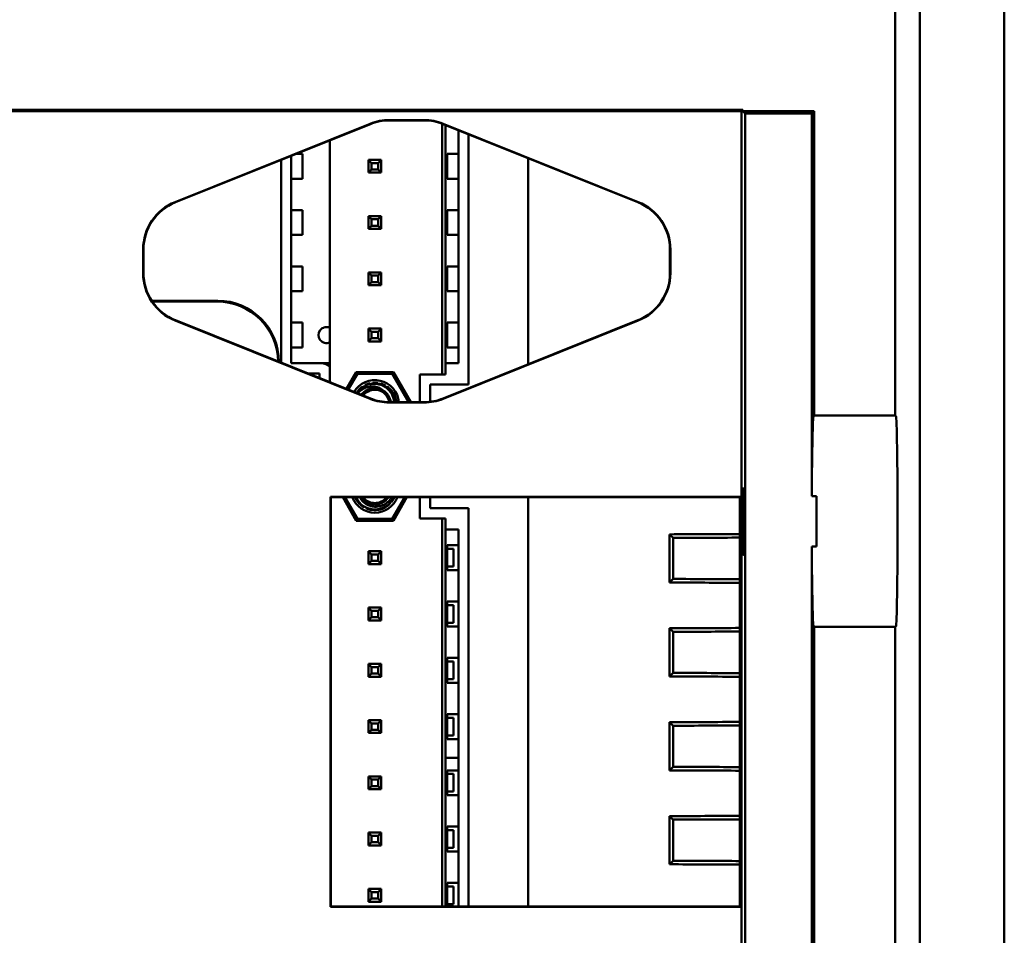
# Model space of a CAD drawing. Header units: inches. Extents: x 2.2 to 39.6, y -5.4 to 27.4.
# Tile 61 of 62: x 37.2 to 39.6, y 11.8 to 14. Entities that reach past the tile are written whole.
import ezdxf

# ---------------------------------------------------------------- set-up
doc = ezdxf.new("R2010")
doc.units = ezdxf.units.IN
doc.header["$MEASUREMENT"] = 0
doc.layers.add('Visible Edges(ANSI)', color=7, linetype='Continuous', lineweight=50)

msp = doc.modelspace()

# ---------------------------------------------------------------- linework, layer by layer
at = {"layer": 'Visible Edges(ANSI)'}
for p, q in [((39.5734, 4.8531), (39.5734, 16.2805)), ((39.3663, 15.8308), (39.3663, 5.3028)), ((39.3063, 13.0692), (39.3063, 15.5433)), ((38.9325, 13.8174), (35.3564, 13.8174)), ((38.9295, 13.8143), (35.3595, 13.8143)), ((38.9295, 13.8143), (38.9325, 13.8174)), ((38.9295, 7.5413), (38.9295, 13.8143)), ((38.9325, 13.8143), (38.9325, 13.8174)), ((38.9325, 13.8143), (38.9382, 13.8087)), ((39.1075, 13.8143), (38.9325, 13.8143)), ((38.9382, 13.8087), (38.9382, 7.6387)), ((39.1019, 13.8087), (38.9382, 13.8087)), ((39.1075, 13.8143), (39.1019, 13.8087)), ((39.1019, 13.8087), (39.1019, 12.872)), ((39.1075, 13.0692), (39.1075, 13.8143)), ((37.542, 13.5919), (38.0202, 13.7837)), ((38.0204, 13.7829), (37.5428, 13.5913)), ((38.0667, 13.7927), (38.152, 13.7927)), ((38.1519, 13.7919), (38.0669, 13.7919)), ((38.1966, 13.7836), (38.1966, 13.1698)), ((38.6759, 13.5913), (38.1984, 13.7829)), ((38.1986, 13.7837), (38.6768, 13.5919)), ((38.2045, 13.7804), (38.2045, 13.1698)), ((38.236, 13.7678), (38.236, 13.7101)), ((38.261, 13.7578), (38.261, 13.1448)), ((37.921, 13.743), (37.921, 13.1507)), ((37.8265, 13.6491), (37.8265, 13.7051)), ((37.839, 13.7101), (37.8541, 13.7101)), ((37.8541, 13.7101), (37.8541, 13.6491)), ((38.2084, 13.6491), (38.2084, 13.7101)), ((38.2084, 13.7101), (38.2242, 13.7101)), ((38.236, 13.7101), (38.2242, 13.7101)), ((38.236, 13.7101), (38.236, 13.6491)), ((37.8015, 13.1986), (37.8015, 13.6951)), ((38.0155, 13.6954), (38.047, 13.6954)), ((38.0155, 13.6954), (38.0155, 13.6639)), ((38.0155, 13.6954), (38.0234, 13.6875)), ((38.0234, 13.6875), (38.0234, 13.6717)), ((38.0234, 13.6875), (38.0391, 13.6875)), ((38.0391, 13.6875), (38.047, 13.6954)), ((38.0391, 13.6717), (38.0391, 13.6875)), ((38.047, 13.6639), (38.047, 13.6954)), ((38.4067, 13.1944), (38.4067, 13.6993)), ((38.0155, 13.6639), (38.0234, 13.6717)), ((38.047, 13.6639), (38.0155, 13.6639)), ((38.0234, 13.6717), (38.0391, 13.6717)), ((38.047, 13.6639), (38.0391, 13.6717)), ((37.8265, 13.5723), (37.8265, 13.6491)), ((37.8265, 13.6491), (37.8383, 13.6491)), ((37.8383, 13.6491), (37.8541, 13.6491)), ((38.2084, 13.6491), (38.2242, 13.6491)), ((38.2242, 13.6491), (38.236, 13.6491)), ((38.236, 13.6491), (38.236, 13.5723)), ((37.8265, 13.5113), (37.8265, 13.5723)), ((37.8383, 13.5723), (37.8265, 13.5723)), ((37.8383, 13.5723), (37.8541, 13.5723)), ((37.8541, 13.5723), (37.8541, 13.5113)), ((38.0155, 13.5576), (38.047, 13.5576)), ((38.0155, 13.5576), (38.0155, 13.5261)), ((38.0155, 13.5576), (38.0234, 13.5497)), ((38.0391, 13.5497), (38.047, 13.5576)), ((38.047, 13.5261), (38.047, 13.5576)), ((38.2084, 13.5113), (38.2084, 13.5723)), ((38.2084, 13.5723), (38.2242, 13.5723)), ((38.236, 13.5723), (38.2242, 13.5723)), ((38.236, 13.5723), (38.236, 13.5113)), ((38.0155, 13.5261), (38.0234, 13.5339)), ((38.0234, 13.5497), (38.0234, 13.5339)), ((38.0234, 13.5497), (38.0391, 13.5497)), ((38.0234, 13.5339), (38.0391, 13.5339)), ((38.0391, 13.5339), (38.0391, 13.5497)), ((38.047, 13.5261), (38.0391, 13.5339)), ((37.8265, 13.4345), (37.8265, 13.5113)), ((37.8265, 13.5113), (37.8383, 13.5113)), ((37.8383, 13.5113), (37.8541, 13.5113)), ((38.047, 13.5261), (38.0155, 13.5261)), ((38.2084, 13.5113), (38.2242, 13.5113)), ((38.2242, 13.5113), (38.236, 13.5113)), ((38.236, 13.5113), (38.236, 13.4345)), ((37.4635, 13.4178), (37.4635, 13.4759)), ((37.4644, 13.4753), (37.4644, 13.4184)), ((38.7544, 13.4184), (38.7544, 13.4753)), ((38.7553, 13.4759), (38.7553, 13.4178)), ((37.8265, 13.3735), (37.8265, 13.4345)), ((37.8383, 13.4345), (37.8265, 13.4345)), ((37.8383, 13.4345), (37.8541, 13.4345)), ((37.8541, 13.4345), (37.8541, 13.3735)), ((38.0155, 13.4198), (38.047, 13.4198)), ((38.0155, 13.4198), (38.0155, 13.3883)), ((38.0155, 13.4198), (38.0234, 13.4119)), ((38.0234, 13.4119), (38.0234, 13.3961)), ((38.0234, 13.4119), (38.0391, 13.4119)), ((38.0391, 13.4119), (38.047, 13.4198)), ((38.0391, 13.3961), (38.0391, 13.4119)), ((38.047, 13.3883), (38.047, 13.4198)), ((38.2084, 13.3735), (38.2084, 13.4345)), ((38.2084, 13.4345), (38.2242, 13.4345)), ((38.236, 13.4345), (38.2242, 13.4345)), ((38.236, 13.4345), (38.236, 13.3735)), ((38.0155, 13.3883), (38.0234, 13.3961)), ((38.047, 13.3883), (38.0155, 13.3883)), ((38.0234, 13.3961), (38.0391, 13.3961)), ((38.047, 13.3883), (38.0391, 13.3961)), ((37.8265, 13.3735), (37.8265, 13.2967)), ((37.8265, 13.3735), (37.8383, 13.3735)), ((37.8383, 13.3735), (37.8541, 13.3735)), ((38.2084, 13.3735), (38.2242, 13.3735)), ((38.2242, 13.3735), (38.236, 13.3735)), ((38.236, 13.3735), (38.236, 13.2967)), ((37.6464, 13.3502), (37.4846, 13.3502)), ((37.4859, 13.3484), (37.6445, 13.3484)), ((38.0202, 13.11), (37.542, 13.3018)), ((37.5428, 13.3024), (38.0204, 13.1109)), ((37.8265, 13.2357), (37.8265, 13.2967)), ((37.8383, 13.2967), (37.8265, 13.2967)), ((37.8383, 13.2967), (37.8541, 13.2967)), ((37.8541, 13.2967), (37.8541, 13.2357)), ((38.1984, 13.1109), (38.6759, 13.3024)), ((38.6768, 13.3018), (38.1986, 13.11)), ((38.2084, 13.2357), (38.2084, 13.2967)), ((38.2084, 13.2967), (38.2242, 13.2967)), ((38.236, 13.2967), (38.2242, 13.2967)), ((38.236, 13.2967), (38.236, 13.2357)), ((38.0155, 13.282), (38.047, 13.282)), ((38.0155, 13.282), (38.0155, 13.2505)), ((38.0155, 13.282), (38.0234, 13.2741)), ((38.0234, 13.2741), (38.0234, 13.2583)), ((38.0234, 13.2741), (38.0391, 13.2741)), ((38.0391, 13.2741), (38.047, 13.282)), ((38.0391, 13.2583), (38.0391, 13.2741)), ((38.047, 13.2505), (38.047, 13.282)), ((38.0155, 13.2505), (38.0234, 13.2583)), ((38.047, 13.2505), (38.0155, 13.2505)), ((38.0234, 13.2583), (38.0391, 13.2583)), ((38.047, 13.2505), (38.0391, 13.2583)), ((37.8265, 13.2357), (37.8265, 13.1973)), ((37.8265, 13.2357), (37.8383, 13.2357)), ((37.8541, 13.2357), (37.8383, 13.2357)), ((38.2242, 13.2357), (38.2084, 13.2357)), ((38.2242, 13.2357), (38.236, 13.2357)), ((38.236, 13.2357), (38.236, 13.1973)), ((37.8383, 13.1973), (37.8265, 13.1973)), ((37.921, 13.1973), (37.8383, 13.1973)), ((38.2242, 13.1973), (38.2045, 13.1973)), ((38.236, 13.1973), (38.2242, 13.1973)), ((37.896, 13.1723), (37.8672, 13.1723)), ((37.896, 13.1607), (37.896, 13.1723)), ((37.9858, 13.1757), (37.9619, 13.1343)), ((37.9663, 13.1325), (37.9885, 13.1709)), ((37.9858, 13.1757), (38.0767, 13.1757)), ((37.9885, 13.1709), (37.9858, 13.1757)), ((37.9885, 13.1709), (38.074, 13.1709)), ((38.074, 13.1709), (38.0767, 13.1757)), ((38.074, 13.1709), (38.1139, 13.1019)), ((38.1193, 13.1019), (38.0767, 13.1757)), ((38.1415, 13.1019), (38.1415, 13.1698)), ((38.1966, 13.1698), (38.1415, 13.1698)), ((38.2045, 13.1698), (38.1966, 13.1698)), ((38.261, 13.1448), (38.1665, 13.1448)), ((38.1665, 13.1448), (38.1665, 13.1027)), ((38.152, 13.101), (38.0667, 13.101)), ((38.0669, 13.1019), (38.1519, 13.1019)), ((39.1062, 13.0678), (39.1075, 13.0692)), ((39.1075, 13.0692), (39.3063, 13.0692)), ((39.3063, 13.0692), (39.3076, 13.0678)), ((37.9227, 11.8661), (37.9227, 12.8699)), ((37.9227, 12.8699), (38.9265, 12.8699)), ((37.9236, 12.8691), (37.9227, 12.8699)), ((38.9257, 12.8691), (37.9236, 12.8691)), ((37.9236, 12.8691), (37.9236, 11.867)), ((37.9526, 12.8691), (37.9858, 12.8115)), ((37.9885, 12.8162), (37.958, 12.8691)), ((38.1045, 12.8691), (38.074, 12.8162)), ((38.0767, 12.8115), (38.11, 12.8691)), ((38.1415, 12.8174), (38.1415, 12.8691)), ((38.1665, 12.8691), (38.1665, 12.8424)), ((38.4067, 11.867), (38.4067, 12.8691)), ((38.9257, 12.8691), (38.9265, 12.8699)), ((38.9257, 11.867), (38.9257, 12.8691)), ((38.9265, 12.8699), (38.9265, 11.8661)), ((39.1019, 12.872), (39.1132, 12.872)), ((39.1132, 12.872), (39.1132, 12.7486)), ((38.1665, 12.8424), (38.261, 12.8424)), ((38.261, 12.8424), (38.261, 11.867)), ((37.9885, 12.8162), (37.9858, 12.8115)), ((38.0767, 12.8115), (37.9858, 12.8115)), ((38.074, 12.8162), (37.9885, 12.8162)), ((38.074, 12.8162), (38.0767, 12.8115)), ((38.1415, 12.8174), (38.1966, 12.8174)), ((38.1966, 12.8174), (38.1966, 11.867)), ((38.1966, 12.8174), (38.2045, 12.8174)), ((38.2045, 12.8174), (38.2045, 11.867)), ((38.2045, 12.7898), (38.2242, 12.7898)), ((38.2242, 12.7898), (38.236, 12.7898)), ((38.236, 12.7514), (38.236, 12.7898)), ((38.7535, 12.6602), (38.7535, 12.7782)), ((38.7622, 12.7695), (38.7535, 12.7782)), ((38.7622, 12.7695), (38.7622, 12.6689)), ((38.0155, 12.7367), (38.047, 12.7367)), ((38.0155, 12.7367), (38.0155, 12.7052)), ((38.0155, 12.7367), (38.0234, 12.7288)), ((38.0391, 12.7288), (38.047, 12.7367)), ((38.047, 12.7052), (38.047, 12.7367)), ((38.2084, 12.6904), (38.2084, 12.7514)), ((38.2084, 12.7514), (38.2242, 12.7514)), ((38.2084, 12.7426), (38.2242, 12.7426)), ((38.236, 12.7514), (38.2242, 12.7514)), ((38.2242, 12.6993), (38.2242, 12.7426)), ((38.236, 12.7514), (38.236, 12.6904)), ((39.1132, 12.7486), (39.1019, 12.7486)), ((39.1019, 12.7486), (39.1019, 8.372)), ((38.0155, 12.7052), (38.0234, 12.7131)), ((38.0234, 12.7288), (38.0234, 12.7131)), ((38.0234, 12.7288), (38.0391, 12.7288)), ((38.0234, 12.7131), (38.0391, 12.7131)), ((38.0391, 12.7131), (38.0391, 12.7288)), ((38.047, 12.7052), (38.0391, 12.7131)), ((38.047, 12.7052), (38.0155, 12.7052)), ((38.2242, 12.6993), (38.2084, 12.6993)), ((38.2242, 12.6904), (38.2084, 12.6904)), ((38.2242, 12.6904), (38.236, 12.6904)), ((38.236, 12.6137), (38.236, 12.6904)), ((38.7622, 12.6689), (38.7535, 12.6602)), ((38.0155, 12.5989), (38.047, 12.5989)), ((38.0155, 12.5989), (38.0155, 12.5674)), ((38.0155, 12.5989), (38.0234, 12.591)), ((38.0391, 12.591), (38.047, 12.5989)), ((38.047, 12.5674), (38.047, 12.5989)), ((38.2084, 12.5526), (38.2084, 12.6137)), ((38.2084, 12.6137), (38.2242, 12.6137)), ((38.2084, 12.6048), (38.2242, 12.6048)), ((38.236, 12.6137), (38.2242, 12.6137)), ((38.2242, 12.5615), (38.2242, 12.6048)), ((38.236, 12.6137), (38.236, 12.5526)), ((38.0155, 12.5674), (38.0234, 12.5753)), ((38.0234, 12.591), (38.0234, 12.5753)), ((38.0234, 12.591), (38.0391, 12.591)), ((38.0234, 12.5753), (38.0391, 12.5753)), ((38.0391, 12.5753), (38.0391, 12.591)), ((38.047, 12.5674), (38.0391, 12.5753)), ((38.047, 12.5674), (38.0155, 12.5674)), ((38.2242, 12.5615), (38.2084, 12.5615)), ((38.2242, 12.5526), (38.2084, 12.5526)), ((38.2242, 12.5526), (38.236, 12.5526)), ((38.236, 12.5526), (38.236, 12.4759)), ((38.7535, 12.4302), (38.7535, 12.5482)), ((38.7622, 12.5395), (38.7535, 12.5482)), ((39.1075, 12.5515), (39.1062, 12.5529)), ((39.1075, 8.5692), (39.1075, 12.5515)), ((39.3063, 12.5515), (39.1075, 12.5515)), ((39.3076, 12.5529), (39.3063, 12.5515)), ((39.3063, 8.5692), (39.3063, 12.5515)), ((38.7622, 12.5395), (38.7622, 12.4389)), ((38.2084, 12.4148), (38.2084, 12.4759)), ((38.2084, 12.4759), (38.2242, 12.4759)), ((38.236, 12.4759), (38.2242, 12.4759)), ((38.236, 12.4759), (38.236, 12.4148)), ((38.0155, 12.4611), (38.047, 12.4611)), ((38.0155, 12.4611), (38.0155, 12.4296)), ((38.0155, 12.4611), (38.0234, 12.4532)), ((38.0234, 12.4532), (38.0234, 12.4375)), ((38.0234, 12.4532), (38.0391, 12.4532)), ((38.0391, 12.4532), (38.047, 12.4611)), ((38.0391, 12.4375), (38.0391, 12.4532)), ((38.047, 12.4296), (38.047, 12.4611)), ((38.2084, 12.467), (38.2242, 12.467)), ((38.2242, 12.4237), (38.2242, 12.467)), ((38.0155, 12.4296), (38.0234, 12.4375)), ((38.047, 12.4296), (38.0155, 12.4296)), ((38.0234, 12.4375), (38.0391, 12.4375)), ((38.047, 12.4296), (38.0391, 12.4375)), ((38.2242, 12.4237), (38.2084, 12.4237)), ((38.7622, 12.4389), (38.7535, 12.4302)), ((38.2242, 12.4148), (38.2084, 12.4148)), ((38.2242, 12.4148), (38.236, 12.4148)), ((38.236, 12.4148), (38.236, 12.3381)), ((38.2084, 12.277), (38.2084, 12.3381)), ((38.2084, 12.3381), (38.2242, 12.3381)), ((38.2084, 12.3292), (38.2242, 12.3292)), ((38.236, 12.3381), (38.2242, 12.3381)), ((38.2242, 12.2859), (38.2242, 12.3292)), ((38.236, 12.3381), (38.236, 12.277)), ((38.0155, 12.3233), (38.047, 12.3233)), ((38.0155, 12.3233), (38.0155, 12.2918)), ((38.0155, 12.3233), (38.0234, 12.3154)), ((38.0234, 12.3154), (38.0234, 12.2997)), ((38.0234, 12.3154), (38.0391, 12.3154)), ((38.0391, 12.3154), (38.047, 12.3233)), ((38.0391, 12.2997), (38.0391, 12.3154)), ((38.047, 12.2918), (38.047, 12.3233)), ((38.7535, 12.2002), (38.7535, 12.3182)), ((38.7622, 12.3095), (38.7535, 12.3182)), ((38.7622, 12.3095), (38.7622, 12.2089)), ((38.0155, 12.2918), (38.0234, 12.2997)), ((38.047, 12.2918), (38.0155, 12.2918)), ((38.0234, 12.2997), (38.0391, 12.2997)), ((38.047, 12.2918), (38.0391, 12.2997)), ((38.2242, 12.2859), (38.2084, 12.2859)), ((38.2242, 12.277), (38.2084, 12.277)), ((38.2242, 12.277), (38.236, 12.277)), ((38.236, 12.277), (38.236, 12.2308)), ((38.2045, 12.2308), (38.2242, 12.2308)), ((38.2242, 12.2308), (38.2045, 12.2308)), ((38.236, 12.2308), (38.2242, 12.2308)), ((38.2242, 12.2308), (38.236, 12.2308)), ((38.236, 12.2003), (38.236, 12.2308)), ((38.7622, 12.2089), (38.7535, 12.2002)), ((38.0155, 12.1855), (38.047, 12.1855)), ((38.0155, 12.1855), (38.0155, 12.154)), ((38.0155, 12.1855), (38.0234, 12.1776)), ((38.0391, 12.1776), (38.047, 12.1855)), ((38.047, 12.154), (38.047, 12.1855)), ((38.2084, 12.1392), (38.2084, 12.2003)), ((38.2084, 12.2003), (38.2242, 12.2003)), ((38.2084, 12.1914), (38.2242, 12.1914)), ((38.236, 12.2003), (38.2242, 12.2003)), ((38.2242, 12.1481), (38.2242, 12.1914)), ((38.236, 12.2003), (38.236, 12.1392)), ((38.0155, 12.154), (38.0234, 12.1619)), ((38.0234, 12.1776), (38.0234, 12.1619)), ((38.0234, 12.1776), (38.0391, 12.1776)), ((38.0234, 12.1619), (38.0391, 12.1619)), ((38.0391, 12.1619), (38.0391, 12.1776)), ((38.047, 12.154), (38.0391, 12.1619)), ((38.047, 12.154), (38.0155, 12.154)), ((38.2242, 12.1481), (38.2084, 12.1481)), ((38.2242, 12.1392), (38.2084, 12.1392)), ((38.2242, 12.1392), (38.236, 12.1392)), ((38.236, 12.1392), (38.236, 12.0625)), ((38.7535, 11.9702), (38.7535, 12.0882)), ((38.7622, 12.0795), (38.7535, 12.0882)), ((38.2084, 12.0014), (38.2084, 12.0625)), ((38.2084, 12.0625), (38.2242, 12.0625)), ((38.236, 12.0625), (38.2242, 12.0625)), ((38.236, 12.0625), (38.236, 12.0014)), ((38.7622, 12.0795), (38.7622, 11.9789)), ((38.0155, 12.0477), (38.047, 12.0477)), ((38.0155, 12.0477), (38.0155, 12.0162)), ((38.0155, 12.0477), (38.0234, 12.0398)), ((38.0234, 12.0398), (38.0234, 12.0241)), ((38.0234, 12.0398), (38.0391, 12.0398)), ((38.0391, 12.0398), (38.047, 12.0477)), ((38.0391, 12.0241), (38.0391, 12.0398)), ((38.047, 12.0162), (38.047, 12.0477)), ((38.2084, 12.0536), (38.2242, 12.0536)), ((38.2242, 12.0103), (38.2242, 12.0536)), ((38.0155, 12.0162), (38.0234, 12.0241)), ((38.047, 12.0162), (38.0155, 12.0162)), ((38.0234, 12.0241), (38.0391, 12.0241)), ((38.047, 12.0162), (38.0391, 12.0241)), ((38.2242, 12.0103), (38.2084, 12.0103)), ((38.2242, 12.0014), (38.2084, 12.0014)), ((38.2242, 12.0014), (38.236, 12.0014)), ((38.236, 12.0014), (38.236, 11.9247)), ((38.7622, 11.9789), (38.7535, 11.9702)), ((38.2084, 11.867), (38.2084, 11.9247)), ((38.2084, 11.9247), (38.2242, 11.9247)), ((38.236, 11.9247), (38.2242, 11.9247)), ((38.236, 11.9247), (38.236, 11.867)), ((38.0155, 11.9099), (38.047, 11.9099)), ((38.0155, 11.9099), (38.0155, 11.8784)), ((38.0155, 11.9099), (38.0234, 11.902)), ((38.0234, 11.902), (38.0234, 11.8863)), ((38.0234, 11.902), (38.0391, 11.902)), ((38.0391, 11.902), (38.047, 11.9099)), ((38.0391, 11.8863), (38.0391, 11.902)), ((38.047, 11.8784), (38.047, 11.9099)), ((38.2084, 11.9158), (38.2242, 11.9158)), ((38.2242, 11.8725), (38.2242, 11.9158)), ((38.0155, 11.8784), (38.0234, 11.8863)), ((38.047, 11.8784), (38.0155, 11.8784)), ((38.0234, 11.8863), (38.0391, 11.8863)), ((38.047, 11.8784), (38.0391, 11.8863)), ((38.2242, 11.8725), (38.2084, 11.8725)), ((37.9236, 11.867), (37.9227, 11.8661)), ((38.9265, 11.8661), (37.9227, 11.8661)), ((37.9236, 11.867), (38.9257, 11.867)), ((38.9257, 11.867), (38.9265, 11.8661))]:
    msp.add_line(p, q, dxfattribs=at)
for centre, radius, start, end in [((37.9131, 13.2662), 0.0197, 66.4219, 293.5783), ((37.8994, 13.1658), 0.0315, 46.5675, 90.0001), ((38.0313, 13.0969), 0.0591, 4.7946, 149.503), ((38.0313, 13.0969), 0.0509, 5.5649, 119.0641), ((38.0313, 13.0969), 0.0354, 8.0099, 143.6453), ((38.0313, 13.0969), 0.0394, 58.507, 106.512), ((38.0313, 12.8902), 0.0591, 201.0001, 338.9999), ((38.0313, 12.8902), 0.0509, 204.5677, 335.4323), ((38.0313, 12.8902), 0.0354, 216.6755, 323.3245)]:
    msp.add_arc(centre, radius, start, end, dxfattribs=at)
for centre, major_axis, ratio, start_param, end_param in [((38.0667, 13.6677), (-0.0237, 0.1227), 0.999961, 6.092428, 6.473943), ((38.0669, 13.6669), (-0.0237, 0.1227), 0.999961, 6.092428, 6.473943), ((38.1519, 13.6669), (0.0237, 0.1227), 0.999961, 6.092428, 6.473943), ((38.152, 13.6677), (0.0237, 0.1227), 0.999961, 6.092428, 6.473943), ((37.5885, 13.4759), (-0.1035, 0.07), 0.999945, 5.688578, 6.877793), ((37.5894, 13.4753), (-0.1035, 0.07), 0.999945, 5.688578, 6.877793), ((38.6294, 13.4753), (0.1035, 0.07), 0.999945, 5.688578, 6.877793), ((38.6303, 13.4759), (0.1035, 0.07), 0.999945, 5.688578, 6.877793), ((37.5885, 13.4178), (-0.1035, -0.07), 0.999945, 5.688578, 6.877793), ((37.5894, 13.4184), (-0.1035, -0.07), 0.999945, 5.688578, 6.877793), ((38.6294, 13.4184), (0.1035, -0.07), 0.999945, 5.688578, 6.877793), ((38.6303, 13.4178), (0.1035, -0.07), 0.999945, 5.688578, 6.877793), ((37.6445, 13.1984), (0.1061, 0.1061), 0.999924, 5.518216, 7.068545), ((37.6463, 13.2002), (0.1061, 0.1061), 0.999924, 5.501015, 7.068545), ((38.0667, 13.226), (-0.0237, -0.1227), 0.999961, 6.092428, 6.473943), ((38.0669, 13.2269), (-0.0237, -0.1227), 0.999961, 6.092428, 6.473943), ((38.1519, 13.2269), (0.0237, -0.1227), 0.999961, 6.092428, 6.473943), ((38.152, 13.226), (0.0237, -0.1227), 0.999961, 6.092428, 6.473943), ((39.1062, 12.8103), (0, 0.2575), 0.01746, 0.017453, 1.328851), ((39.3076, 12.8103), (0, -0.2575), 0.017455, 0.017453, 3.124139), ((39.0979, 12.8103), (0, 0.2575), 0.061169, 4.470444, 4.954334), ((38.648, 12.7869), (0.903, 0), 0.019377, 4.839223, 5.024982), ((39.1062, 12.8103), (0, 0.2575), 0.01746, 1.812741, 3.124139), ((38.648, 12.6516), (0.903, 0), 0.019377, 1.258204, 1.443962), ((38.648, 12.5569), (0.903, 0), 0.019377, 4.839223, 5.024982), ((38.648, 12.4216), (0.903, 0), 0.019377, 1.258204, 1.443962), ((38.648, 12.3269), (0.903, 0), 0.019377, 4.839223, 5.024982), ((38.648, 12.1916), (0.903, 0), 0.019377, 1.258204, 1.443962), ((38.648, 12.0969), (0.903, 0), 0.019377, 4.839223, 5.024982), ((38.648, 11.9616), (0.903, 0), 0.019377, 1.258204, 1.443962)]:
    msp.add_ellipse(centre, major_axis=major_axis, ratio=ratio, start_param=start_param, end_param=end_param, dxfattribs=at)
msp.add_ellipse((38.9338, 12.8103), major_axis=(0, 0.0825), ratio=0.017455, dxfattribs=at)
for points, knots in [([(38.0065, 13.1414), (38.0103, 13.1433), (38.0143, 13.1448), (38.0225, 13.1466), (38.0266, 13.1471), (38.0336, 13.1469), (38.0363, 13.1466), (38.0422, 13.1454), (38.0453, 13.1445), (38.0512, 13.1421), (38.0541, 13.1406), (38.0594, 13.1371), (38.0619, 13.1351), (38.0664, 13.1306), (38.0684, 13.1282), (38.0719, 13.1231), (38.0734, 13.1203), (38.0759, 13.1146), (38.0768, 13.1116), (38.0779, 13.1064), (38.0782, 13.1041), (38.0784, 13.1019)], [0.0000036, 0.0000036, 0.0000036, 0.0000036, 0.0321341, 0.0321341, 0.0641307, 0.0641307, 0.0852093, 0.0852093, 0.1099224, 0.1099224, 0.1341823, 0.1341823, 0.1585553, 0.1585553, 0.1824653, 0.1824653, 0.2064828, 0.2064828, 0.2300334, 0.2300334, 0.2473499, 0.2473499, 0.2473499, 0.2473499]), ([(38.0185, 13.148), (38.0163, 13.1475), (38.0142, 13.1468), (38.0105, 13.1453), (38.0088, 13.1446), (38.0072, 13.1438)], [-0.79820655, -0.79820655, -0.79820655, -0.79820655, -0.78384291, -0.78384291, -0.77290693, -0.77290693, -0.77290693, -0.77290693]), ([(38.0193, 13.1482), (38.0176, 13.1478), (38.0159, 13.1473), (38.012, 13.146), (38.0098, 13.1451), (38.0076, 13.144)], [-0.14750762, -0.14750762, -0.14750762, -0.14750762, -0.13089622, -0.13089622, -0.10934928, -0.10934928, -0.10934928, -0.10934928]), ([(38.0325, 13.1496), (38.0323, 13.1496), (38.0322, 13.1496), (38.03, 13.1496), (38.0281, 13.1495), (38.0262, 13.1494)], [-0.82866414, -0.82866414, -0.82866414, -0.82866414, -0.82742, -0.82742, -0.81511929, -0.81511929, -0.81511929, -0.81511929]), ([(38.0389, 13.149), (38.0373, 13.1493), (38.0358, 13.1494), (38.0318, 13.1496), (38.0294, 13.1496), (38.0269, 13.1494)], [-0.2090096, -0.2090096, -0.2090096, -0.2090096, -0.19492809, -0.19492809, -0.1718852, -0.1718852, -0.1718852, -0.1718852]), ([(38.0574, 13.1426), (38.0563, 13.1433), (38.0551, 13.1439), (38.0515, 13.1456), (38.0489, 13.1466), (38.0464, 13.1474)], [-0.26189005, -0.26189005, -0.26189005, -0.26189005, -0.25243957, -0.25243957, -0.23092104, -0.23092104, -0.23092104, -0.23092104]), ([(37.9894, 13.1233), (37.9895, 13.1234), (37.9895, 13.1235), (37.992, 13.1264), (37.9948, 13.129), (37.9997, 13.1327), (38.0018, 13.134), (38.0069, 13.1367), (38.0115, 13.1387), (38.0198, 13.1401), (38.0221, 13.1403), (38.0267, 13.1404), (38.029, 13.1402), (38.0313, 13.1399)], [-0.1697999, -0.1697999, -0.1697999, -0.1697999, -0.1682455, -0.1682455, -0.1161, -0.1161, -0.0825012, -0.0825012, -0.0355229, -0.0355229, -0.0176267, -0.0176267, -0.00001, -0.00001, -0.00001, -0.00001]), ([(37.991, 13.1309), (37.9933, 13.1331), (37.9957, 13.1351), (38.0009, 13.1387), (38.0037, 13.1402), (38.0065, 13.1414)], [0.00000115, 0.00000115, 0.00000115, 0.00000115, 0.02399107, 0.02399107, 0.04781828, 0.04781828, 0.04781828, 0.04781828]), ([(38.0014, 13.1403), (37.9998, 13.1392), (37.9982, 13.138), (37.9946, 13.1349), (37.9928, 13.133), (37.991, 13.1309)], [-0.08940225, -0.08940225, -0.08940225, -0.08940225, -0.07362868, -0.07362868, -0.05337525, -0.05337525, -0.05337525, -0.05337525]), ([(37.9985, 13.1382), (37.9973, 13.1372), (37.9961, 13.1362), (37.9936, 13.1338), (37.9923, 13.1324), (37.991, 13.1309)], [-0.75348845, -0.75348845, -0.75348845, -0.75348845, -0.74512564, -0.74512564, -0.73581836, -0.73581836, -0.73581836, -0.73581836]), ([(37.9978, 13.1199), (37.9979, 13.12), (37.998, 13.1202), (37.9981, 13.1203), (37.9983, 13.1205), (37.9985, 13.1208), (37.9987, 13.121), (37.9989, 13.1212), (37.999, 13.1215), (37.9992, 13.1217), (37.9994, 13.1219), (37.9996, 13.1221), (37.9998, 13.1224), (38, 13.1226), (38.0002, 13.1228), (38.0004, 13.123), (38.0006, 13.1233), (38.0008, 13.1235), (38.001, 13.1237), (38.0013, 13.1239), (38.0015, 13.1241), (38.0017, 13.1243), (38.0019, 13.1245), (38.0021, 13.1247), (38.0023, 13.125), (38.0025, 13.1252), (38.0028, 13.1254), (38.003, 13.1256), (38.0032, 13.1258), (38.0034, 13.126), (38.0037, 13.1262), (38.0039, 13.1263), (38.0041, 13.1265), (38.0043, 13.1267), (38.0046, 13.1269), (38.0048, 13.1271), (38.005, 13.1273), (38.0053, 13.1275), (38.0055, 13.1277), (38.0057, 13.1278), (38.006, 13.128), (38.0062, 13.1282), (38.0065, 13.1284), (38.0066, 13.1285), (38.0068, 13.1286), (38.0069, 13.1287), (38.0073, 13.1289), (38.0076, 13.1292), (38.0079, 13.1294), (38.0082, 13.1295), (38.0084, 13.1297), (38.0087, 13.1299), (38.0089, 13.13), (38.0092, 13.1302), (38.0094, 13.1303), (38.0097, 13.1305), (38.01, 13.1306), (38.0102, 13.1308), (38.0105, 13.1309), (38.0107, 13.1311), (38.011, 13.1312), (38.0113, 13.1313), (38.0115, 13.1315), (38.0118, 13.1316), (38.0121, 13.1317), (38.0123, 13.1319), (38.0126, 13.132), (38.0129, 13.1321), (38.0131, 13.1322), (38.0134, 13.1324), (38.0137, 13.1325), (38.0139, 13.1326), (38.0142, 13.1327), (38.0145, 13.1328), (38.0147, 13.1329), (38.015, 13.1331), (38.0153, 13.1332), (38.0156, 13.1333), (38.0158, 13.1334), (38.0161, 13.1335), (38.0164, 13.1336), (38.0167, 13.1337), (38.017, 13.1338), (38.0172, 13.1339), (38.0175, 13.134), (38.0178, 13.134), (38.0181, 13.1341), (38.0184, 13.1342), (38.0186, 13.1343), (38.0189, 13.1344), (38.0192, 13.1345), (38.0195, 13.1345), (38.0198, 13.1346), (38.0201, 13.1347)], [0.3059977, 0.3059977, 0.3059977, 0.3059977, 0.3181818, 0.3181818, 0.3181818, 0.3409091, 0.3409091, 0.3409091, 0.3636364, 0.3636364, 0.3636364, 0.3863636, 0.3863636, 0.3863636, 0.4090909, 0.4090909, 0.4090909, 0.4318182, 0.4318182, 0.4318182, 0.4545455, 0.4545455, 0.4545455, 0.4772727, 0.4772727, 0.4772727, 0.5, 0.5, 0.5, 0.5227273, 0.5227273, 0.5227273, 0.5454545, 0.5454545, 0.5454545, 0.5681818, 0.5681818, 0.5681818, 0.5909091, 0.5909091, 0.5909091, 0.6136364, 0.6136364, 0.6136364, 0.6283804, 0.6283804, 0.6283804, 0.6590909, 0.6590909, 0.6590909, 0.6818182, 0.6818182, 0.6818182, 0.7045455, 0.7045455, 0.7045455, 0.7272727, 0.7272727, 0.7272727, 0.75, 0.75, 0.75, 0.7727273, 0.7727273, 0.7727273, 0.7954545, 0.7954545, 0.7954545, 0.8181818, 0.8181818, 0.8181818, 0.8409091, 0.8409091, 0.8409091, 0.8636364, 0.8636364, 0.8636364, 0.8863636, 0.8863636, 0.8863636, 0.9090909, 0.9090909, 0.9090909, 0.9318182, 0.9318182, 0.9318182, 0.9545455, 0.9545455, 0.9545455, 0.9772727, 0.9772727, 0.9772727, 1, 1, 1, 1]), ([(38.0201, 13.1347), (38.0188, 13.1343), (38.0176, 13.1339), (38.014, 13.1324), (38.0117, 13.1312), (38.0058, 13.1273), (38.0025, 13.1242), (37.9995, 13.1202), (37.9992, 13.1198), (37.999, 13.1194)], [2.04663104, 2.04663104, 2.04663104, 2.04663104, 2.05668669, 2.05668669, 2.07627183, 2.07627183, 2.11065618, 2.11065618, 2.1143106, 2.1143106, 2.1143106, 2.1143106]), ([(38.0313, 13.1399), (38.0351, 13.1393), (38.0388, 13.1382), (38.0458, 13.135), (38.049, 13.133), (38.0518, 13.1305)], [-0.05905765, -0.05905765, -0.05905765, -0.05905765, -0.02908116, -0.02908116, -0.00000213, -0.00000213, -0.00000213, -0.00000213]), ([(38.0703, 13.1019), (38.0703, 13.1022), (38.0702, 13.1026), (38.0694, 13.1081), (38.0676, 13.1129), (38.0633, 13.12), (38.0614, 13.1225), (38.0581, 13.1258), (38.0569, 13.1268), (38.0544, 13.1288), (38.0532, 13.1297), (38.0518, 13.1305)], [0.35875654, 0.35875654, 0.35875654, 0.35875654, 0.36164343, 0.36164343, 0.40091746, 0.40091746, 0.42481272, 0.42481272, 0.4367545, 0.4367545, 0.44869376, 0.44869376, 0.44869376, 0.44869376]), ([(38.0837, 13.1019), (38.0833, 13.1062), (38.0823, 13.1104), (38.0784, 13.1216), (38.0746, 13.1275), (38.0681, 13.1347), (38.0656, 13.1369), (38.0632, 13.1388)], [-0.35642077, -0.35642077, -0.35642077, -0.35642077, -0.33480044, -0.33480044, -0.29780945, -0.29780945, -0.27759931, -0.27759931, -0.27759931, -0.27759931]), ([(38.0833, 13.1052), (38.0826, 13.1092), (38.0816, 13.113), (38.0777, 13.1225), (38.0746, 13.1273), (38.0711, 13.1313)], [-0.93864253, -0.93864253, -0.93864253, -0.93864253, -0.92487488, -0.92487488, -0.90386338, -0.90386338, -0.90386338, -0.90386338]), ([(37.9833, 12.8684), (37.9859, 12.8628), (37.9893, 12.858), (37.9969, 12.8499), (38.0012, 12.8467), (38.0053, 12.8444)], [-0.65246294, -0.65246294, -0.65246294, -0.65246294, -0.62640263, -0.62640263, -0.59827048, -0.59827048, -0.59827048, -0.59827048]), ([(38.0725, 12.8691), (38.0721, 12.8683), (38.0716, 12.8676), (38.0696, 12.8643), (38.0677, 12.8619), (38.0636, 12.8576), (38.0613, 12.8557), (38.0565, 12.8523), (38.0539, 12.8508), (38.0485, 12.8484), (38.0458, 12.8475), (38.0373, 12.8456), (38.0315, 12.8454), (38.0202, 12.8473), (38.0148, 12.8493), (38.0052, 12.8552), (38.001, 12.8591), (37.9964, 12.8653), (37.9953, 12.8672), (37.9943, 12.8691)], [0.316326, 0.316326, 0.316326, 0.316326, 0.3229548, 0.3229548, 0.3458524, 0.3458524, 0.3682977, 0.3682977, 0.3908126, 0.3908126, 0.4128874, 0.4128874, 0.4565723, 0.4565723, 0.4994643, 0.4994643, 0.5415552, 0.5415552, 0.5576916, 0.5576916, 0.5576916, 0.5576916]), ([(37.9981, 12.8691), (37.9994, 12.8669), (38.001, 12.865), (38.0044, 12.8613), (38.0064, 12.8596), (38.0106, 12.8566), (38.0128, 12.8554), (38.0198, 12.8522), (38.0249, 12.851), (38.0352, 12.8507), (38.0403, 12.8516), (38.0499, 12.8552), (38.0543, 12.8579), (38.0605, 12.8637), (38.0627, 12.8663), (38.0645, 12.8691)], [0.0873937, 0.0873937, 0.0873937, 0.0873937, 0.1065603, 0.1065603, 0.1261343, 0.1261343, 0.145715, 0.145715, 0.1849847, 0.1849847, 0.2242568, 0.2242568, 0.2635293, 0.2635293, 0.2890777, 0.2890777, 0.2890777, 0.2890777]), ([(38.0721, 12.8569), (38.0746, 12.86), (38.0769, 12.8636), (38.079, 12.8679), (38.079, 12.8681), (38.0791, 12.8682)], [-0.42588849, -0.42588849, -0.42588849, -0.42588849, -0.40329364, -0.40329364, -0.4023027, -0.4023027, -0.4023027, -0.4023027]), ([(38.0097, 12.8422), (38.0165, 12.8391), (38.0233, 12.8378), (38.0362, 12.8373), (38.043, 12.8384), (38.0502, 12.8411), (38.0511, 12.8414), (38.052, 12.8418)], [-0.5882914, -0.5882914, -0.5882914, -0.5882914, -0.5408085, -0.5408085, -0.4881253, -0.4881253, -0.4810549, -0.4810549, -0.4810549, -0.4810549]), ([(38.0125, 12.841), (38.0127, 12.8409), (38.013, 12.8408), (38.0133, 12.8407), (38.0133, 12.8407), (38.0133, 12.8407)], [-2.102149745, -2.102149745, -2.102149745, -2.102149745, -2.100159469, -2.100159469, -2.099910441, -2.099910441, -2.099910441, -2.099910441]), ([(38.0309, 12.8376), (38.0312, 12.8376), (38.0314, 12.8376), (38.0349, 12.8376), (38.0383, 12.8379), (38.0417, 12.8386)], [-1.07031337, -1.07031337, -1.07031337, -1.07031337, -1.06850343, -1.06850343, -1.04871313, -1.04871313, -1.04871313, -1.04871313]), ([(38.0488, 12.8406), (38.0497, 12.8409), (38.0506, 12.8412), (38.0539, 12.8426), (38.0563, 12.8438), (38.0586, 12.8452)], [-1.03508041, -1.03508041, -1.03508041, -1.03508041, -1.02986616, -1.02986616, -1.01652488, -1.01652488, -1.01652488, -1.01652488]), ([(38.0564, 12.844), (38.0599, 12.8459), (38.0634, 12.8483), (38.0671, 12.8516), (38.0675, 12.852), (38.0679, 12.8524)], [-0.46909004, -0.46909004, -0.46909004, -0.46909004, -0.44118331, -0.44118331, -0.43801715, -0.43801715, -0.43801715, -0.43801715]), ([(38.0647, 12.8495), (38.0659, 12.8505), (38.0672, 12.8517), (38.0686, 12.8531), (38.0688, 12.8533), (38.069, 12.8535)], [-1.005220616, -1.005220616, -1.005220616, -1.005220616, -0.997891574, -0.997891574, -0.996716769, -0.996716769, -0.996716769, -0.996716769])]:
    msp.add_open_spline(points, degree=3, knots=knots, dxfattribs=at)
for points in [[(38.015, 13.147), (38.0148, 13.1469), (38.0145, 13.1469), (38.0142, 13.1468)], [(38.0331, 13.1496), (38.0328, 13.1496), (38.0325, 13.1496), (38.0322, 13.1496)], [(38.0504, 13.146), (38.0487, 13.1466), (38.0471, 13.1472), (38.0455, 13.1476)], [(37.9865, 13.1246), (37.9864, 13.1246), (37.9864, 13.1245), (37.9864, 13.1245)], [(37.9871, 13.1242), (37.9882, 13.1266), (37.9895, 13.1288), (37.991, 13.1309)], [(37.991, 13.1309), (37.991, 13.1308), (37.9909, 13.1307), (37.9908, 13.1306)], [(37.991, 13.1309), (37.9909, 13.1308), (37.9909, 13.1307), (37.9908, 13.1306)], [(37.999, 13.1385), (37.9987, 13.1383), (37.9985, 13.1382), (37.9983, 13.138)], [(38.0509, 13.1458), (38.0506, 13.1459), (38.0503, 13.146), (38.05, 13.1461)], [(38.0659, 13.1366), (38.0646, 13.1377), (38.0632, 13.1388), (38.0618, 13.1398)], [(38.0776, 13.1219), (38.0775, 13.1222), (38.0773, 13.1225), (38.0772, 13.1227)], [(38.0833, 13.1047), (38.0833, 13.105), (38.0833, 13.1053), (38.0832, 13.1056)], [(37.9856, 12.864), (37.9869, 12.8617), (37.9884, 12.8596), (37.9899, 12.8577)], [(38.0763, 12.8629), (38.0764, 12.8631), (38.0766, 12.8634), (38.0767, 12.8636)], [(38.0765, 12.8633), (38.0776, 12.8651), (38.0786, 12.867), (38.0795, 12.8691)], [(37.9972, 12.85), (37.9998, 12.8478), (38.0024, 12.846), (38.0051, 12.8445)], [(38.013, 12.8408), (38.0165, 12.8395), (38.02, 12.8386), (38.0235, 12.8381)], [(38.0303, 12.8376), (38.0306, 12.8376), (38.0309, 12.8376), (38.0312, 12.8376)], [(38.0483, 12.8404), (38.0486, 12.8405), (38.0489, 12.8406), (38.0491, 12.8407)], [(38.0567, 12.8441), (38.0572, 12.8444), (38.0577, 12.8447), (38.0582, 12.845)], [(38.0643, 12.8492), (38.0645, 12.8494), (38.0647, 12.8495), (38.0649, 12.8497)], [(38.7535, 12.7782), (38.8107, 12.7784), (38.8685, 12.7786), (38.9257, 12.779)], [(38.9257, 12.6594), (38.8685, 12.6598), (38.8107, 12.6601), (38.7535, 12.6602)], [(38.7535, 12.5482), (38.8107, 12.5484), (38.8685, 12.5486), (38.9257, 12.549)], [(38.9257, 12.4294), (38.8685, 12.4298), (38.8107, 12.4301), (38.7535, 12.4302)], [(38.7535, 12.3182), (38.8107, 12.3184), (38.8685, 12.3186), (38.9257, 12.319)], [(38.9257, 12.1994), (38.8685, 12.1998), (38.8107, 12.2001), (38.7535, 12.2002)], [(38.7535, 12.0882), (38.8107, 12.0884), (38.8685, 12.0886), (38.9257, 12.089)], [(38.9257, 11.9694), (38.8685, 11.9698), (38.8107, 11.9701), (38.7535, 11.9702)]]:
    msp.add_open_spline(points, degree=3, dxfattribs=at)

doc.saveas('drawing.dxf')
